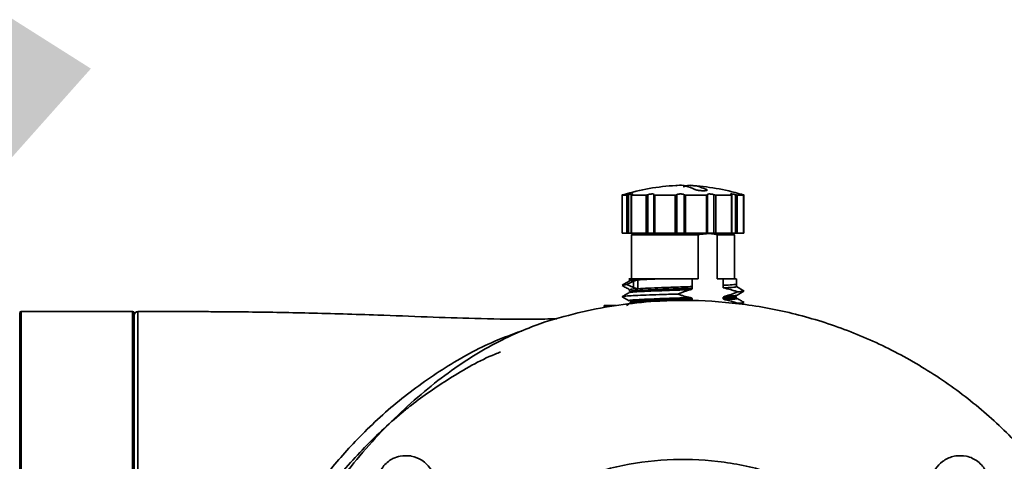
# Model space of a CAD drawing. Header units: millimetres. Extents: x 3 to 614, y 2 to 209.
# Tile 51 of 57: x 502.18 to 505.41, y 151.97 to 153.41. Entities that reach past the tile are written whole.
import ezdxf

# ---------------------------------------------------------------- set-up
doc = ezdxf.new("R2010")
doc.units = ezdxf.units.MM
doc.header["$PDSIZE"] = -1
doc.layers.add('尺寸线', color=5, linetype='Continuous')
doc.styles.add('SLDTEXTSTYLE1', font='TXT', dxfattribs={"width": 0.7})
doc.dimstyles.new('SLDDIMSTYLE16', dxfattribs={"dimtxt": 3, "dimasz": 3, "dimexe": 0, "dimexo": 0.0625, "dimgap": 0.75, "dimtad": 0, "dimtih": 1, "dimtoh": 1, "dimdec": 3, "dimlfac": 40, "dimrnd": 1e-09, "dimzin": 12, "dimdsep": 46, "dimtxsty": 'SLDTEXTSTYLE1', "dimsah": 1, "dimcen": 0, "dimadec": 0, "dimazin": 3, "dimtfac": 1, "dimtdec": 3, "dimtofl": 0, "dimtmove": 0, "dimatfit": 3, "dimfxl": 1, "dimfrac": 2, "dimtolj": 1, "dimtzin": 12, "dimarcsym": 0})
doc.dimstyles.new('SLDDIMSTYLE19', dxfattribs={"dimtxt": 0.18, "dimasz": 3, "dimexe": 0, "dimexo": 0.0625, "dimgap": 0, "dimtad": 0, "dimtih": 1, "dimtoh": 1, "dimdec": 0, "dimrnd": 1e-09, "dimzin": 0, "dimdsep": 46, "dimtxsty": 'Standard', "dimsah": 1, "dimcen": 0.09, "dimadec": 0, "dimazin": 0, "dimtfac": 3, "dimtdec": 0, "dimtofl": 0, "dimtmove": 0, "dimatfit": 3, "dimfxl": 1, "dimfrac": 2, "dimtolj": 1, "dimtzin": 0, "dimarcsym": 0})

# ---------------------------------------------------------------- blocks, each defined once
blk = doc.blocks.new('*D136')
at = {"layer": 'Defpoints', "color": 0, "transparency": 16777216}
for p in [(488.0684, 180.3057), (459.3596, 150.982)]:
    blk.add_point(p, dxfattribs=at)
at = {"layer": '尺寸线', "color": 0, "lineweight": -2, "transparency": 16777216}
for p, q in [((501.8179, 194.3498), (490.1671, 182.4494)), ((504.8179, 194.3498), (501.8179, 194.3498))]:
    blk.add_line(p, q, dxfattribs=at)
at = {"layer": '尺寸线', "color": 0, "transparency": 16777216}
blk.add_solid([(489.8098, 182.7992), (490.5244, 182.0996), (488.0684, 180.3057)], dxfattribs=at)
at = {"layer": '尺寸线', "color": 0, "transparency": 16777216, "insert": (505.5679, 195.8498), "char_height": 3, "attachment_point": 1, "style": 'SLDTEXTSTYLE1'}
blk.add_mtext('\\A1;SR1641.5', dxfattribs=at)

msp = doc.modelspace()

# ---------------------------------------------------------------- linework, layer by layer
at = {"color": 7, "linetype": 'Continuous', "lineweight": 35}
for p, q in [((504.159766, 152.838787), (504.159766, 152.713778)), ((504.159771, 152.838778), (504.175067, 152.838778)), ((504.159771, 152.838778), (504.159771, 152.713778)), ((504.175067, 152.713778), (504.175067, 152.838778)), ((504.180422, 152.839903), (504.180422, 152.713778)), ((504.189987, 152.839022), (504.189987, 152.713778)), ((504.190766, 152.838778), (504.238358, 152.838778)), ((504.190766, 152.838778), (504.190766, 152.713778)), ((504.238358, 152.713778), (504.238358, 152.838778)), ((504.244504, 152.839903), (504.244504, 152.713778)), ((504.264313, 152.839586), (504.264313, 152.713778)), ((504.266998, 152.838778), (504.334134, 152.838778)), ((504.266998, 152.838778), (504.266998, 152.713778)), ((504.334134, 152.713778), (504.334134, 152.838778)), ((504.339424, 152.839903), (504.339424, 152.713778)), ((504.363037, 152.713778), (504.363037, 152.839903)), ((504.368041, 152.838778), (504.436731, 152.838778)), ((504.368041, 152.838778), (504.368041, 152.713778)), ((504.436255, 152.853878), (504.436255, 152.857178)), ((504.436731, 152.713778), (504.436731, 152.838778)), ((504.439803, 152.713778), (504.439803, 152.839702)), ((504.460702, 152.713778), (504.460702, 152.839903)), ((504.46682, 152.838778), (504.518659, 152.838778)), ((504.46682, 152.838778), (504.46682, 152.713778)), ((504.518659, 152.713778), (504.518659, 152.838778)), ((504.519683, 152.713778), (504.519683, 152.839083)), ((504.531274, 152.713778), (504.531274, 152.839903)), ((504.536867, 152.838778), (504.557965, 152.838778)), ((504.536867, 152.838778), (504.536867, 152.713778)), ((504.557965, 152.713778), (504.557965, 152.838778)), ((504.558006, 152.713778), (504.558006, 152.838808)), ((504.559418, 152.713778), (504.559418, 152.838787)), ((504.159771, 152.713778), (504.159766, 152.713778)), ((504.159771, 152.713778), (504.175067, 152.713778)), ((504.180422, 152.713778), (504.175067, 152.713778)), ((504.180422, 152.713778), (504.189987, 152.713778)), ((504.190766, 152.713778), (504.189987, 152.713778)), ((504.190766, 152.713778), (504.238358, 152.713778)), ((504.195842, 152.713778), (504.190842, 152.708778)), ((504.190842, 152.708778), (504.190842, 152.563778)), ((504.190842, 152.708778), (504.409731, 152.708778)), ((504.244504, 152.713778), (504.238358, 152.713778)), ((504.244504, 152.713778), (504.264313, 152.713778)), ((504.266998, 152.713778), (504.264313, 152.713778)), ((504.266998, 152.713778), (504.334134, 152.713778)), ((504.339424, 152.713778), (504.334134, 152.713778)), ((504.339424, 152.713778), (504.363037, 152.713778)), ((504.368041, 152.713778), (504.363037, 152.713778)), ((504.368041, 152.713778), (504.436731, 152.713778)), ((504.409731, 152.563778), (504.409731, 152.708778)), ((504.439803, 152.713778), (504.436731, 152.713778)), ((504.439767, 152.713778), (504.460702, 152.713778)), ((504.46682, 152.713778), (504.460702, 152.713778)), ((504.46682, 152.713778), (504.518659, 152.713778)), ((504.471382, 152.708778), (504.471382, 152.563778)), ((504.528342, 152.708778), (504.471382, 152.708778)), ((504.519683, 152.713778), (504.518659, 152.713778)), ((504.519683, 152.713778), (504.531274, 152.713778)), ((504.528342, 152.708778), (504.523342, 152.713778)), ((504.528342, 152.563778), (504.528342, 152.708778)), ((504.536867, 152.713778), (504.531274, 152.713778)), ((504.536867, 152.713778), (504.557965, 152.713778)), ((504.558006, 152.713778), (504.557965, 152.713778)), ((504.559418, 152.713778), (504.558006, 152.713778)), ((504.197521, 152.556026), (504.174962, 152.545259)), ((504.184608, 152.565971), (504.184608, 152.557519)), ((504.197521, 152.556026), (504.197521, 152.535443)), ((504.211892, 152.560717), (504.211892, 152.531849)), ((504.389749, 152.563778), (504.389749, 152.538879)), ((504.389749, 152.563778), (504.409731, 152.563778)), ((504.471382, 152.563778), (504.491363, 152.563778)), ((504.491363, 152.542934), (504.491363, 152.563778)), ((504.53459, 152.547222), (504.53459, 152.563778)), ((504.53459, 152.538588), (504.53459, 152.54722)), ((504.174962, 152.545259), (504.197521, 152.535443)), ((504.184597, 152.52847), (504.184597, 152.522727)), ((504.187349, 152.521667), (504.186805, 152.522727)), ((504.389749, 152.538879), (504.389749, 152.533136)), ((504.491363, 152.534301), (504.491363, 152.542934)), ((504.559671, 152.524222), (504.534494, 152.538784)), ((504.53678, 152.51081), (504.559431, 152.523907)), ((504.161346, 152.504963), (504.1596, 152.505364)), ((504.159994, 152.505046), (504.182645, 152.491944)), ((504.389749, 152.498489), (504.389749, 152.495636)), ((504.491363, 152.49969), (504.491363, 152.502545)), ((504.535731, 152.511166), (504.536718, 152.510804)), ((504.556917, 152.484956), (504.559399, 152.486391)), ((502.184592, 149.511964), (502.184592, 152.451964)), ((502.554592, 152.456964), (502.189592, 152.456964)), ((502.189592, 152.456964), (502.189592, 149.506964)), ((502.554592, 149.506964), (502.554592, 152.456964)), ((502.559592, 152.451964), (502.559592, 149.511964)), ((504.100613, 152.469152), (504.100613, 152.476278)), ((504.111583, 152.476278), (504.100613, 152.476278)), ((504.111583, 152.476278), (504.111583, 152.471183)), ((504.1391, 152.476278), (504.111583, 152.476278)), ((504.182204, 152.481103), (504.173863, 152.476278))]:
    msp.add_line(p, q, dxfattribs=at)
at = {"color": 7, "linetype": 'Continuous', "lineweight": 35, "flags": 128}
msp.add_lwpolyline([(504.185054, 152.557777), (504.172778, 152.550677), (504.159711, 152.543122)], dxfattribs=at)
at = {"color": 7, "linetype": 'Continuous', "lineweight": 35}
for centre, radius, start, end in [((504.378787, 152.121523), 0.75, 93.307634, 106.651032), ((504.340398, 152.121523), 0.75, 73.718977, 86.698511), ((502.189592, 152.451964), 0.005, 90, 180), ((502.554592, 152.451964), 0.005, 0, 90), ((502.572092, 152.444459), 0.0125, 91.036964, 180.044848)]:
    msp.add_arc(centre, radius, start, end, dxfattribs=at)
for points, knots in [([(504.398576, 152.857178), (504.379272, 152.865664), (504.358277, 152.874894), (504.337284, 152.869687), (504.335593, 152.869267)], [0, 0, 0, 0, 0.91944992, 1, 1, 1, 1]), ([(504.359592, 152.8661), (504.365901, 152.867901), (504.391456, 152.875196), (504.41701, 152.864918), (504.436255, 152.857178)], [0, 0, 0, 0, 0.24687357, 1, 1, 1, 1]), ([(504.16334, 152.839903), (504.162808, 152.839742), (504.161742, 152.839419), (504.160543, 152.839046), (504.159836, 152.838816), (504.159791, 152.83879), (504.159771, 152.838778)], [0, 0, 0, 0, 0.26460858, 0.52951118, 0.78652734, 1, 1, 1, 1]), ([(504.175067, 152.838778), (504.175325, 152.838793), (504.175842, 152.838824), (504.177147, 152.839065), (504.178721, 152.839426), (504.17984, 152.83974), (504.180422, 152.839903)], [0, 0, 0, 0, 0.24261445, 0.4850735, 0.73191494, 1, 1, 1, 1]), ([(504.191355, 152.839903), (504.191489, 152.83996), (504.192605, 152.840434), (504.194213, 152.841256), (504.195027, 152.842089), (504.194337, 152.842505), (504.192345, 152.842486), (504.189335, 152.842067), (504.185601, 152.841294), (504.1825, 152.840502), (504.180789, 152.840009), (504.180422, 152.839903)], [0, 0, 0, 0, 0.01961091, 0.16430662, 0.3055402, 0.44058253, 0.57052781, 0.69861982, 0.82856844, 0.96321842, 1, 1, 1, 1]), ([(504.191355, 152.839903), (504.191003, 152.839742), (504.190298, 152.839419), (504.189908, 152.839046), (504.190052, 152.838816), (504.190543, 152.83879), (504.190766, 152.838778)], [0, 0, 0, 0, 0.26460858, 0.52951118, 0.78652734, 1, 1, 1, 1]), ([(504.238358, 152.838778), (504.238824, 152.838793), (504.239754, 152.838824), (504.241396, 152.839065), (504.243072, 152.839426), (504.244014, 152.83974), (504.244504, 152.839903)], [0, 0, 0, 0, 0.24261445, 0.4850735, 0.73191494, 1, 1, 1, 1]), ([(504.264619, 152.841213), (504.264234, 152.841514), (504.263481, 152.842102), (504.260673, 152.842502), (504.257125, 152.842487), (504.253111, 152.842067), (504.249033, 152.841294), (504.246177, 152.840502), (504.244799, 152.840009), (504.244504, 152.839903)], [0, 0, 0, 0, 0.16900168, 0.33059483, 0.4860888, 0.63936512, 0.79486309, 0.95598675, 1, 1, 1, 1]), ([(504.26445, 152.839903), (504.264372, 152.839742), (504.264216, 152.839419), (504.26474, 152.839046), (504.265697, 152.838816), (504.266592, 152.83879), (504.266998, 152.838778)], [0, 0, 0, 0, 0.26460858, 0.52951118, 0.78652734, 1, 1, 1, 1]), ([(504.26445, 152.839903), (504.264495, 152.83996), (504.264717, 152.84024), (504.26465, 152.840483), (504.264597, 152.840677)], [0, 0, 0, 0, 0.203763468, 1, 1, 1, 1]), ([(504.334134, 152.838778), (504.334682, 152.838793), (504.335776, 152.838824), (504.337316, 152.839065), (504.338646, 152.839426), (504.339157, 152.83974), (504.339424, 152.839903)], [0, 0, 0, 0, 0.24261445, 0.4850735, 0.73191494, 1, 1, 1, 1]), ([(504.363037, 152.839903), (504.362978, 152.83996), (504.362484, 152.840434), (504.360925, 152.841256), (504.357579, 152.842089), (504.353542, 152.842505), (504.349354, 152.842486), (504.345422, 152.842067), (504.342088, 152.841294), (504.340243, 152.840502), (504.339568, 152.840009), (504.339424, 152.839903)], [0, 0, 0, 0, 0.01961091, 0.16430662, 0.3055402, 0.44058253, 0.57052781, 0.69861982, 0.82856844, 0.96321842, 1, 1, 1, 1]), ([(504.363037, 152.839903), (504.363255, 152.839742), (504.363691, 152.839419), (504.364987, 152.839046), (504.366501, 152.838816), (504.36756, 152.83879), (504.368041, 152.838778)], [0, 0, 0, 0, 0.26460858, 0.52951118, 0.78652734, 1, 1, 1, 1]), ([(504.436255, 152.857178), (504.437162, 152.856705), (504.438975, 152.855758), (504.438613, 152.854509), (504.435943, 152.853573), (504.431135, 152.853057), (504.424862, 152.853006), (504.417825, 152.853411), (504.41075, 152.854223), (504.404387, 152.855365), (504.400498, 152.856414), (504.398952, 152.857028), (504.398576, 152.857178)], [0, 0, 0, 0, 0.10983124, 0.21977115, 0.32871755, 0.43572693, 0.54100655, 0.64549861, 0.75043546, 0.8568445, 0.96516159, 1, 1, 1, 1]), ([(504.436731, 152.838778), (504.437214, 152.838793), (504.438181, 152.838824), (504.439205, 152.839065), (504.439832, 152.839426), (504.439776, 152.83974), (504.439747, 152.839903)], [0, 0, 0, 0, 0.24261445, 0.4850735, 0.73191494, 1, 1, 1, 1]), ([(504.460702, 152.839903), (504.460557, 152.83996), (504.459341, 152.840434), (504.456613, 152.841256), (504.452279, 152.842089), (504.448017, 152.842505), (504.444331, 152.842486), (504.441528, 152.842067), (504.439834, 152.841294), (504.439494, 152.840502), (504.439703, 152.840009), (504.439747, 152.839903)], [0, 0, 0, 0, 0.01961091, 0.16430662, 0.3055402, 0.44058253, 0.57052781, 0.69861982, 0.82856844, 0.96321842, 1, 1, 1, 1]), ([(504.460702, 152.839903), (504.461157, 152.839742), (504.462067, 152.839419), (504.463788, 152.839046), (504.465454, 152.838816), (504.466393, 152.83879), (504.46682, 152.838778)], [0, 0, 0, 0, 0.26460858, 0.52951118, 0.78652734, 1, 1, 1, 1]), ([(504.531274, 152.839903), (504.531082, 152.83996), (504.529471, 152.840434), (504.526304, 152.841256), (504.522144, 152.842089), (504.518798, 152.842505), (504.516602, 152.842486), (504.515679, 152.842067), (504.516079, 152.841294), (504.517335, 152.840502), (504.518371, 152.840009), (504.518594, 152.839903)], [0, 0, 0, 0, 0.01961091, 0.16430662, 0.3055402, 0.44058253, 0.57052781, 0.69861982, 0.82856844, 0.96321842, 1, 1, 1, 1]), ([(504.518659, 152.838778), (504.518949, 152.838793), (504.519527, 152.838824), (504.519761, 152.839065), (504.519517, 152.839426), (504.51891, 152.83974), (504.518594, 152.839903)], [0, 0, 0, 0, 0.24261445, 0.4850735, 0.73191494, 1, 1, 1, 1]), ([(504.531274, 152.839903), (504.531844, 152.839742), (504.532985, 152.839419), (504.534671, 152.839046), (504.536041, 152.838816), (504.536609, 152.83879), (504.536867, 152.838778)], [0, 0, 0, 0, 0.26460858, 0.52951118, 0.78652734, 1, 1, 1, 1]), ([(504.547072, 152.842426), (504.547033, 152.842431), (504.546899, 152.842447), (504.548058, 152.842051), (504.550379, 152.841299), (504.55291, 152.840502), (504.554496, 152.840009), (504.554836, 152.839903)], [0, 0, 0, 0, 0.11115112, 0.37625429, 0.64519996, 0.9238757, 1, 1, 1, 1]), ([(504.555845, 152.839903), (504.555657, 152.83996), (504.554081, 152.840434), (504.551345, 152.84125), (504.548386, 152.84211), (504.547549, 152.842329), (504.54714, 152.842437)], [0, 0, 0, 0, 0.04451132, 0.3729304, 0.69349142, 1, 1, 1, 1]), ([(504.557965, 152.838778), (504.557983, 152.838793), (504.558019, 152.838824), (504.5574, 152.839065), (504.556352, 152.839426), (504.555355, 152.83974), (504.554836, 152.839903)], [0, 0, 0, 0, 0.24261445, 0.4850735, 0.73191494, 1, 1, 1, 1]), ([(504.555845, 152.839903), (504.556377, 152.839742), (504.557443, 152.839419), (504.558641, 152.839046), (504.559349, 152.838816), (504.559394, 152.83879), (504.559414, 152.838778)], [0, 0, 0, 0, 0.26460858, 0.52951118, 0.78652734, 1, 1, 1, 1]), ([(504.409731, 152.708778), (504.424254, 152.711044), (504.444925, 152.714269), (504.465317, 152.710036), (504.471382, 152.708778)], [0, 0, 0, 0, 0.7026147, 1, 1, 1, 1]), ([(504.276955, 152.563778), (504.260071, 152.563778), (504.225136, 152.563778), (504.191145, 152.563778), (504.187112, 152.563778), (504.185145, 152.563778)], [0, 0, 0, 0, 0.3239355, 0.67026719, 1, 1, 1, 1]), ([(504.187509, 152.557689), (504.187446, 152.55801), (504.187248, 152.559019), (504.201898, 152.560028), (504.211894, 152.560717)], [0, 0, 0, 0, 0.3176649, 1, 1, 1, 1]), ([(504.211892, 152.560717), (504.211035, 152.560614), (504.209288, 152.560404), (504.204637, 152.559106), (504.200409, 152.557276), (504.197521, 152.556026)], [0, 0, 0, 0, 0.2339669, 0.4766569, 1, 1, 1, 1]), ([(504.276956, 152.563778), (504.264165, 152.563267), (504.238583, 152.562247), (504.220789, 152.561227), (504.211892, 152.560717)], [0, 0, 0, 0, 0.499996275, 1, 1, 1, 1]), ([(504.532894, 152.563778), (504.533405, 152.563778), (504.536079, 152.563778), (504.523286, 152.563778), (504.501817, 152.563778), (504.491363, 152.563778)], [0, 0, 0, 0, 0.1080612, 0.5656662, 1, 1, 1, 1]), ([(504.532944, 152.547223), (504.533439, 152.547067), (504.535961, 152.546275), (504.523496, 152.544845), (504.502074, 152.543571), (504.491363, 152.542934)], [0, 0, 0, 0, 0.10860505, 0.55430253, 1, 1, 1, 1]), ([(504.182204, 152.518603), (504.178426, 152.516417), (504.170869, 152.512045), (504.163314, 152.507675), (504.159536, 152.50549)], [0, 0, 0, 0, 0.49995869, 1, 1, 1, 1]), ([(504.15971, 152.542684), (504.163802, 152.540318), (504.172098, 152.535522), (504.180393, 152.530725), (504.184597, 152.528293)], [0, 0, 0, 0, 0.493189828, 1, 1, 1, 1]), ([(504.161114, 152.543212), (504.16127, 152.543447), (504.16172, 152.544128), (504.169722, 152.54481), (504.174964, 152.545256)], [0, 0, 0, 0, 0.34494747, 1, 1, 1, 1]), ([(504.184204, 152.518399), (504.183835, 152.518718), (504.182753, 152.519651), (504.199331, 152.521199), (504.23112, 152.523043), (504.275884, 152.524888), (504.328516, 152.526732), (504.365199, 152.527962), (504.383541, 152.528577)], [0, 0, 0, 0, 0.09383467, 0.27506744, 0.45630035, 0.63753344, 0.8187667, 1, 1, 1, 1]), ([(504.186805, 152.522727), (504.186303, 152.523011), (504.184676, 152.523932), (504.200944, 152.52549), (504.233268, 152.527401), (504.279395, 152.529313), (504.333629, 152.531225), (504.371042, 152.532499), (504.389749, 152.533136)], [0, 0, 0, 0, 0.08176877, 0.26541501, 0.44906126, 0.63270751, 0.81635375, 1, 1, 1, 1]), ([(504.211896, 152.531849), (504.202139, 152.53116), (504.186171, 152.530034), (504.186776, 152.528907), (504.187011, 152.528468)], [0, 0, 0, 0, 0.611008, 1, 1, 1, 1]), ([(504.197521, 152.535443), (504.199023, 152.53485), (504.201943, 152.533696), (504.20591, 152.532547), (504.209319, 152.531857), (504.211046, 152.531852), (504.211892, 152.531849)], [0, 0, 0, 0, 0.26960784, 0.52440079, 0.76689367, 1, 1, 1, 1]), ([(504.342073, 152.514254), (504.34572, 152.515693), (504.353015, 152.51857), (504.366791, 152.523553), (504.377032, 152.526625), (504.383541, 152.528577)], [0, 0, 0, 0, 0.26708907, 0.53418262, 1, 1, 1, 1]), ([(504.389749, 152.533136), (504.389723, 152.532907), (504.389668, 152.532423), (504.38912, 152.531442), (504.387179, 152.529772), (504.385083, 152.529083), (504.383541, 152.528577)], [0, 0, 0, 0, 0.07732799, 0.16293027, 0.38447686, 1, 1, 1, 1]), ([(504.491363, 152.534301), (504.502115, 152.534938), (504.523619, 152.536213), (504.53615, 152.537705), (504.533235, 152.53856), (504.532492, 152.538778)], [0, 0, 0, 0, 0.42696987, 0.85393974, 1, 1, 1, 1]), ([(504.491363, 152.534301), (504.49938, 152.532607), (504.511423, 152.530061), (504.52725, 152.525384), (504.535108, 152.522744), (504.53904, 152.521424)], [0, 0, 0, 0, 0.49876379, 0.74926754, 1, 1, 1, 1]), ([(504.539039, 152.521426), (504.535392, 152.519987), (504.528097, 152.51711), (504.514322, 152.512127), (504.504081, 152.509056), (504.497571, 152.507104)], [0, 0, 0, 0, 0.26708945, 0.53418338, 1, 1, 1, 1]), ([(504.557841, 152.523827), (504.557447, 152.52352), (504.556418, 152.52272), (504.545672, 152.52192), (504.539039, 152.521426)], [0, 0, 0, 0, 0.38280259, 1, 1, 1, 1]), ([(505.871903, 150.982153), (505.871903, 150.982153), (505.871898, 151.025016), (505.868205, 151.110791), (505.850019, 151.253003), (505.814139, 151.407073), (505.756468, 151.569335), (505.679846, 151.726647), (505.5836, 151.875815), (505.469065, 152.014438), (505.338564, 152.139339), (505.19315, 152.247797), (505.035145, 152.338595), (504.868959, 152.409417), (504.696785, 152.459166), (504.521131, 152.488332), (504.397602, 152.494223), (504.313546, 152.49274), (504.248491, 152.489989), (504.148695, 152.479563), (504.027764, 152.457798), (503.94831, 152.434555), (503.907547, 152.42263)], [0, 0, 0, 0, 0.00000051, 0.04377394, 0.08754771, 0.14639229, 0.20545406, 0.26431184, 0.32690859, 0.38974394, 0.45236299, 0.51717169, 0.58221262, 0.64703979, 0.71122771, 0.77561916, 0.8398115, 0.84523859, 0.86695054, 0.91052286, 0.95409453, 1, 1, 1, 1]), ([(504.16041, 152.505571), (504.161393, 152.505996), (504.16352, 152.506915), (504.181505, 152.508328), (504.210079, 152.509809), (504.248166, 152.511291), (504.292921, 152.512773), (504.325689, 152.51376), (504.342072, 152.514254)], [0, 0, 0, 0, 0.14684248, 0.31747564, 0.48811075, 0.65874264, 0.8293719, 1, 1, 1, 1]), ([(504.383541, 152.502597), (504.365199, 152.501982), (504.328516, 152.500753), (504.275884, 152.498908), (504.231121, 152.497064), (504.199326, 152.495219), (504.182732, 152.493668), (504.183826, 152.492732), (504.184202, 152.49241)], [0, 0, 0, 0, 0.18105369, 0.36210739, 0.54316111, 0.72421487, 0.90526866, 1, 1, 1, 1]), ([(504.389749, 152.49849), (504.371043, 152.497852), (504.333629, 152.496578), (504.279395, 152.494666), (504.233268, 152.492755), (504.200945, 152.490843), (504.184678, 152.489286), (504.186304, 152.488365), (504.186804, 152.488082)], [0, 0, 0, 0, 0.18366561, 0.36733121, 0.55099682, 0.73466243, 0.91832803, 1, 1, 1, 1]), ([(504.186802, 152.485232), (504.186305, 152.485514), (504.184684, 152.486433), (504.200946, 152.48799), (504.233267, 152.489901), (504.279395, 152.491813), (504.333629, 152.493725), (504.371043, 152.494999), (504.389749, 152.495636)], [0, 0, 0, 0, 0.08137641, 0.26510113, 0.44882585, 0.63255056, 0.81627528, 1, 1, 1, 1]), ([(504.204688, 152.495413), (504.207583, 152.49442), (504.211664, 152.493021), (504.215822, 152.491971), (504.21703, 152.491667)], [0, 0, 0, 0, 0.7095421, 1, 1, 1, 1]), ([(504.383541, 152.502597), (504.376573, 152.504209), (504.366109, 152.506631), (504.352337, 152.510795), (504.345495, 152.513103), (504.342073, 152.514257)], [0, 0, 0, 0, 0.49912275, 0.74947802, 1, 1, 1, 1]), ([(504.383541, 152.502597), (504.385072, 152.50221), (504.387155, 152.501683), (504.389113, 152.500139), (504.389669, 152.499189), (504.389723, 152.498715), (504.389749, 152.498489)], [0, 0, 0, 0, 0.61503283, 0.83678932, 0.92218845, 1, 1, 1, 1]), ([(504.523196, 152.508827), (504.525448, 152.508645), (504.535557, 152.507825), (504.536126, 152.506368), (504.524505, 152.504456), (504.50241, 152.503182), (504.491363, 152.502545)], [0, 0, 0, 0, 0.08720861, 0.3914724, 0.6957362, 1, 1, 1, 1]), ([(504.491363, 152.502545), (504.491389, 152.502774), (504.491444, 152.503257), (504.491993, 152.504239), (504.493934, 152.505909), (504.49603, 152.506597), (504.497571, 152.507104)], [0, 0, 0, 0, 0.07733111, 0.16295238, 0.384578, 1, 1, 1, 1]), ([(504.491363, 152.49969), (504.502073, 152.500328), (504.523492, 152.501602), (504.535956, 152.50303), (504.533445, 152.503821), (504.532958, 152.503974)], [0, 0, 0, 0, 0.44626549, 0.89253098, 1, 1, 1, 1]), ([(504.497571, 152.495583), (504.49604, 152.495971), (504.493957, 152.496498), (504.491999, 152.498041), (504.491443, 152.498991), (504.491389, 152.499465), (504.491363, 152.499691)], [0, 0, 0, 0, 0.61499925, 0.83679303, 0.92219689, 1, 1, 1, 1]), ([(504.536718, 152.510804), (504.536728, 152.5108), (504.538431, 152.510182), (504.527089, 152.508948), (504.50741, 152.507719), (504.497571, 152.507104)], [0, 0, 0, 0, 0.00313528, 0.50156776, 1, 1, 1, 1]), ([(504.497571, 152.495583), (504.507565, 152.496198), (504.527553, 152.497428), (504.53881, 152.498846), (504.53589, 152.49965), (504.535204, 152.499838)], [0, 0, 0, 0, 0.43345192, 0.86690392, 1, 1, 1, 1]), ([(504.497571, 152.495583), (504.504539, 152.493971), (504.515003, 152.49155), (504.528775, 152.487385), (504.535617, 152.485077), (504.53904, 152.483923)], [0, 0, 0, 0, 0.49912273, 0.74947801, 1, 1, 1, 1]), ([(504.55965, 152.48674), (504.555874, 152.488924), (504.54832, 152.493292), (504.540766, 152.497661), (504.536989, 152.499845)], [0, 0, 0, 0, 0.50002858, 1, 1, 1, 1]), ([(504.557771, 152.486302), (504.55738, 152.486004), (504.556341, 152.485212), (504.545684, 152.484419), (504.53904, 152.483926)], [0, 0, 0, 0, 0.376530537, 1, 1, 1, 1]), ([(502.572093, 152.455764), (502.572093, 152.455849), (502.572093, 152.456073), (502.572093, 152.444865), (502.572092, 152.423073), (502.572092, 152.390449), (502.572092, 152.348238), (502.572092, 152.296519), (502.572092, 152.234868), (502.572091, 152.164184), (502.572091, 152.085768), (502.57209, 151.999693), (502.572089, 151.905475), (502.572088, 151.804713), (502.572086, 151.698976), (502.572084, 151.589306), (502.572081, 151.475294), (502.572079, 151.356885), (502.572076, 151.234639), (502.572074, 151.122117), (502.572073, 151.037681), (502.572073, 150.995208), (502.572073, 150.981964)], [0, 0, 0, 0, 0.03297079, 0.08589613, 0.14035916, 0.19482218, 0.24774512, 0.30066806, 0.35512837, 0.4095887, 0.46251466, 0.51544063, 0.56990431, 0.62436801, 0.67710975, 0.73021769, 0.78314223, 0.83606676, 0.89052887, 0.94499097, 0.98284604, 1, 1, 1, 1]), ([(503.946386, 152.43323), (503.933264, 152.432889), (503.898747, 152.431993), (503.808976, 152.431426), (503.680219, 152.433537), (503.518808, 152.439313), (503.337472, 152.446335), (503.137773, 152.452477), (502.971868, 152.455183), (502.862152, 152.456176), (502.804846, 152.456539), (502.74206, 152.456798), (502.664799, 152.456956), (502.60556, 152.456958), (502.572093, 152.456959)], [0, 0, 0, 0, 0.02864908, 0.07536638, 0.19590065, 0.30964544, 0.42784233, 0.59194065, 0.74565413, 0.78994239, 0.8313886, 0.87071926, 0.92696451, 1, 1, 1, 1]), ([(502.559592, 150.981964), (502.559592, 151.024081), (502.559592, 151.106727), (502.559592, 151.228993), (502.559592, 151.349137), (502.559592, 151.467809), (502.559592, 151.582847), (502.559592, 151.692653), (502.559592, 151.796508), (502.559592, 151.894823), (502.559592, 151.98764), (502.559592, 152.074133), (502.559592, 152.152753), (502.559592, 152.22229), (502.559592, 152.28322), (502.559592, 152.335404), (502.559592, 152.377802), (502.559592, 152.409987), (502.559592, 152.431812), (502.559592, 152.443387), (502.559592, 152.443232), (502.559592, 152.443174)], [0, 0, 0, 0, 0.055089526, 0.108102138, 0.161114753, 0.215667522, 0.270220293, 0.323049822, 0.376246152, 0.429260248, 0.482274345, 0.536828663, 0.591382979, 0.64439402, 0.697405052, 0.751956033, 0.806507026, 0.859520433, 0.912533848, 0.967087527, 1, 1, 1, 1]), ([(502.925629, 150.981977), (502.927433, 151.037682), (502.931041, 151.149091), (502.960036, 151.314087), (503.005684, 151.474915), (503.068783, 151.629651), (503.14761, 151.776486), (503.232915, 151.902313), (503.319175, 152.008427), (503.402246, 152.096893), (503.489196, 152.177443), (503.578163, 152.248876), (503.66745, 152.309972), (503.754524, 152.359265), (503.836511, 152.397279), (503.883868, 152.41418), (503.907547, 152.42263)], [0, 0, 0, 0, 0.08367452, 0.16734605, 0.25101808, 0.33469048, 0.41837012, 0.5020413, 0.56479577, 0.62756503, 0.69031632, 0.75306376, 0.81582547, 0.87856151, 0.93927937, 1, 1, 1, 1]), ([(503.829515, 152.39276), (503.800188, 152.382149), (503.713485, 152.350776), (503.577951, 152.275093), (503.426318, 152.167638), (503.295786, 152.046679), (503.184931, 151.919074), (503.091275, 151.789056), (503.011189, 151.652338), (502.945342, 151.510304), (502.894244, 151.364469), (502.867677, 151.252819), (502.850058, 151.146441), (502.841806, 151.069279), (502.840817, 151.003099), (502.840501, 150.981975)], [0, 0, 0, 0, 0.05286254, 0.15628668, 0.26013511, 0.36359269, 0.45108978, 0.53877561, 0.62624779, 0.70937077, 0.79269104, 0.87573268, 0.8937852, 0.9660957, 1, 1, 1, 1]), ([(503.135, 151.781352), (503.153018, 151.809479), (503.203858, 151.888844), (503.305379, 152.004747), (503.401765, 152.095992), (503.498013, 152.173799), (503.59775, 152.242056), (503.697125, 152.299248), (503.755401, 152.322111), (503.761344, 152.324443)], [0, 0, 0, 0, 0.11707373, 0.330345, 0.54289545, 0.5888097, 0.77272756, 0.97682017, 1, 1, 1, 1]), ([(503.465507, 151.983541), (503.466593, 151.983355), (503.479846, 151.981088), (503.505961, 151.970507), (503.533782, 151.942575), (503.548103, 151.905439), (503.548245, 151.870029), (503.535811, 151.838232), (503.515551, 151.814893), (503.490779, 151.799977), (503.46328, 151.793177), (503.44334, 151.794247), (503.419004, 151.799562), (503.391683, 151.813484), (503.36623, 151.844427), (503.355627, 151.879185), (503.357567, 151.910315), (503.366337, 151.93401), (503.378311, 151.95199), (503.392792, 151.965787), (503.411415, 151.977207), (503.436485, 151.985556), (503.454724, 151.984289), (503.465507, 151.983541)], [0, 0, 0, 0, 0.00637645, 0.07781407, 0.16262873, 0.21878387, 0.27489255, 0.32254769, 0.36433389, 0.4041795, 0.44476255, 0.48835729, 0.49630794, 0.56612335, 0.64197941, 0.71868539, 0.77599645, 0.8129573, 0.84150162, 0.87014242, 0.89624605, 0.93866439, 1, 1, 1, 1]), ([(503.369548, 150.981801), (503.369548, 150.981801), (503.369538, 151.037401), (503.379126, 151.148801), (503.420766, 151.311103), (503.489606, 151.463913), (503.582634, 151.603313), (503.698171, 151.724714), (503.832098, 151.825465), (503.981307, 151.901779), (504.141033, 151.952521), (504.307091, 151.975144), (504.474609, 151.970154), (504.638794, 151.936536), (504.795218, 151.876378), (504.93902, 151.790309), (505.066713, 151.681765), (505.17392, 151.552949), (505.258483, 151.408255), (505.317019, 151.251222), (505.344893, 151.107258), (505.349631, 151.016878), (505.349637, 150.982153), (505.349637, 150.982153)], [0, 0, 0, 0, 0.000000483, 0.053692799, 0.107385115, 0.161077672, 0.214770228, 0.268462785, 0.322155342, 0.375847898, 0.429540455, 0.483233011, 0.536925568, 0.590618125, 0.644310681, 0.698003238, 0.751695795, 0.805388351, 0.859080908, 0.912773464, 0.966466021, 0.999999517, 1, 1, 1, 1]), ([(505.253678, 151.983541), (505.26517, 151.98429), (505.282997, 151.985451), (505.30822, 151.976896), (505.326822, 151.965657), (505.341681, 151.950974), (505.353677, 151.932414), (505.362561, 151.906957), (505.362967, 151.872704), (505.348, 151.834929), (505.317531, 151.806377), (505.285681, 151.795207), (505.259216, 151.793382), (505.233933, 151.797676), (505.207354, 151.811805), (505.186985, 151.833268), (505.174521, 151.859003), (505.170183, 151.887053), (505.174324, 151.915922), (505.18767, 151.943887), (505.211201, 151.968192), (505.235032, 151.979956), (505.25052, 151.982934), (505.253678, 151.983541)], [0, 0, 0, 0, 0.06513383, 0.10103984, 0.13122158, 0.16154292, 0.18764865, 0.22838994, 0.29340913, 0.37786077, 0.46229556, 0.51669807, 0.54339962, 0.58672764, 0.62992572, 0.67069347, 0.71049842, 0.75173214, 0.7966807, 0.84793878, 0.90855626, 0.98135601, 1, 1, 1, 1])]:
    msp.add_open_spline(points, degree=3, knots=knots, dxfattribs=at)
for points in [[(504.389749, 152.563778), (504.37019, 152.563778), (504.331071, 152.563778), (504.294994, 152.563778), (504.276955, 152.563778)], [(504.211892, 152.531849), (504.222349, 152.532435), (504.243262, 152.533606), (504.288007, 152.535364), (504.338191, 152.537121), (504.372563, 152.538293), (504.389749, 152.538879)]]:
    msp.add_open_spline(points, degree=3, dxfattribs=at)

# ---------------------------------------------------------------- dimensions: what is measured, and where the dimension line sits
at = {"layer": '尺寸线'}
dim = msp.add_radius_dim(center=(459.359597, 150.981964), mpoint=(488.068367, 180.305725), text='S<>', dimstyle='SLDDIMSTYLE16', dxfattribs=at)
dim.commit()
dim.dimension.update_dxf_attribs({"geometry": '*D136', "text_midpoint": (512.217899, 194.349797), "dimtype": 164})

# ---------------------------------------------------------------- leaders
msp.add_leader([(500.397097, 150.982153), (507.250707, 161.812479)], dimstyle='SLDDIMSTYLE19', dxfattribs=at)

doc.saveas('drawing.dxf')
